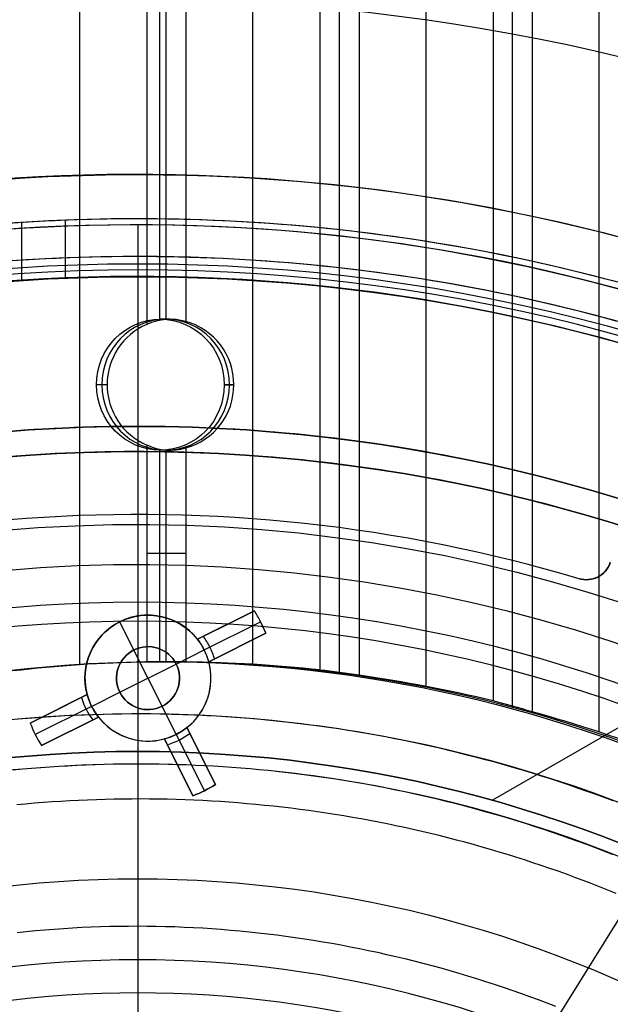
# Model space of a CAD drawing. Extents: x 16051 to 17254, y -2088 to -1046.
# Tile 52 of 62: x 16647 to 16671, y -1663 to -1624. Entities that reach past the tile are written whole.
import ezdxf

# ---------------------------------------------------------------- set-up
doc = ezdxf.new("R2010")
doc.units = 0
doc.layers.get('0').update_dxf_attribs({"linetype": 'CONTINUOUS'})
doc.layers.add('COLOR', color=7, linetype='CONTINUOUS')
doc.layers.add('LUZ', color=7, linetype='CONTINUOUS')

msp = doc.modelspace()

# ---------------------------------------------------------------- linework, layer by layer
for p, q in [((16649.703, -1649.738, 63.858), (16649.703, -1045.626, 63.858)), ((16652.363, -1045.626, 64.228), (16652.363, -1636.224, 64.228)), ((16652.864, -1045.626, 66.397), (16652.864, -1636.016, 66.397)), ((16653.139, -1636.021, 64.651), (16653.139, -1045.626, 64.651)), ((16653.916, -1045.626, 65.074), (16653.916, -1636.108, 65.074)), ((16656.575, -1649.717, 65.444), (16656.575, -1045.626, 65.444)), ((16659.235, -1045.626, 65.815), (16659.235, -1649.942, 65.815)), ((16660.011, -1650.041, 66.238), (16660.011, -1045.626, 66.238)), ((16660.788, -1045.626, 66.661), (16660.788, -1650.153, 66.661)), ((16663.447, -1650.592, 67.031), (16663.447, -1045.626, 67.031)), ((16666.107, -1045.626, 67.401), (16666.107, -1651.166, 67.401)), ((16666.884, -1651.378, 67.824), (16666.884, -1045.626, 67.824)), ((16667.66, -1045.626, 68.247), (16667.66, -1651.604, 68.247)), ((16670.32, -1652.409, 68.618), (16670.32, -1045.626, 68.618)), ((16647.387, -1632.171, 67.967), (16647.387, -1634.476, 67.967)), ((16649.123, -1632.082, 62.683), (16649.123, -1634.384, 62.683)), ((16653.292, -1636.016, 64.734), (16652.906, -1636.016, 66.406)), ((16650.791, -1638.616, 64.009), (16650.373, -1638.616, 65.821)), ((16650.791, -1638.616, 64.009), (16650.373, -1638.616, 65.821)), ((16650.791, -1638.616, 64.009), (16650.373, -1638.616, 65.821)), ((16655.44, -1638.616, 66.991), (16655.821, -1638.616, 65.339)), ((16655.821, -1638.616, 65.339), (16655.44, -1638.616, 66.991)), ((16652.363, -1641.008, 64.228), (16652.363, -1649.625, 64.228)), ((16652.864, -1641.216, 66.397), (16652.864, -1649.616, 66.397)), ((16653.139, -1649.616, 64.651), (16653.139, -1641.211, 64.651)), ((16653.916, -1641.124, 65.074), (16653.916, -1649.62, 65.074)), ((16653.292, -1641.216, 64.734), (16652.906, -1641.216, 66.406)), ((16686.524, -1643.314, 88.125), (16666.083, -1655.116, 88.125)), ((16653.916, -1645.316, 65.074), (16652.363, -1645.316, 64.228))]:
    msp.add_line(p, q)
at = {"extrusion": (-0.224951, 1.45219e-14, 0.97437)}
msp.add_lwpolyline([(1664.04, 16302.872), (1663.564, 16302.537), (1663.091, 16302.197), (1662.62, 16301.854), (1662.152, 16301.507), (1661.685, 16301.156), (1661.222, 16300.8), (1660.761, 16300.441), (1660.302, 16300.078), (1659.846, 16299.711), (1659.393, 16299.34), (1658.942, 16298.966), (1658.494, 16298.587), (1658.049, 16298.205), (1657.606, 16297.819), (1657.167, 16297.429), (1656.73, 16297.036), (1656.296, 16296.639), (1655.866, 16296.238), (1655.438, 16295.834), (1655.013, 16295.426), (1654.592, 16295.015), (1654.174, 16294.6), (1653.758, 16294.182), (1653.347, 16293.76), (1652.938, 16293.336), (1652.533, 16292.907), (1652.131, 16292.476), (1651.732, 16292.042), (1651.337, 16291.604), (1650.946, 16291.163), (1650.557, 16290.719), (1650.173, 16290.272), (1649.792, 16289.822), (1649.414, 16289.369), (1649.041, 16288.913), (1648.67, 16288.454), (1648.304, 16287.993), (1647.941, 16287.528), (1647.582, 16287.061), (1647.227, 16286.591), (1646.876, 16286.119), (1646.528, 16285.644), (1646.184, 16285.167), (1645.845, 16284.687), (1645.509, 16284.204), (1645.177, 16283.719), (1644.849, 16283.232), (1644.525, 16282.743), (1644.205, 16282.251), (1643.889, 16281.758), (1643.577, 16281.262), (1643.269, 16280.764), (1642.966, 16280.264), (1642.666, 16279.762), (1642.37, 16279.258), (1642.079, 16278.752), (1641.792, 16278.245), (1641.509, 16277.735), (1641.23, 16277.224), (1640.955, 16276.712), (1640.684, 16276.197), (1640.418, 16275.682), (1640.156, 16275.164), (1639.898, 16274.645), (1639.644, 16274.125), (1639.395, 16273.604), (1639.15, 16273.081), (1638.909, 16272.557), (1638.672, 16272.032), (1638.44, 16271.506), (1638.212, 16270.978), (1637.988, 16270.45), (1637.768, 16269.921), (1637.553, 16269.39), (1637.342, 16268.859), (1637.135, 16268.327), (1636.933, 16267.795), (1636.735, 16267.261), (1636.541, 16266.727), (1636.351, 16266.192), (1636.166, 16265.657), (1635.984, 16265.122), (1635.807, 16264.585), (1635.635, 16264.049), (1635.466, 16263.512), (1635.302, 16262.975), (1635.142, 16262.437), (1634.986, 16261.9), (1634.835, 16261.362), (1634.687, 16260.824), (1634.544, 16260.286), (1634.405, 16259.748), (1634.27, 16259.21), (1634.139, 16258.672), (1634.013, 16258.135), (1633.89, 16257.597), (1633.772, 16257.06), (1633.657, 16256.523), (1633.547, 16255.986), (1633.441, 16255.45), (1633.339, 16254.914), (1633.241, 16254.378), (1633.146, 16253.843), (1633.056, 16253.309), (1632.97, 16252.775), (1632.887, 16252.241), (1632.809, 16251.709), (1632.735, 16251.177), (1632.664, 16250.646), (1632.597, 16250.115), (1632.534, 16249.586), (1632.475, 16249.057), (1632.419, 16248.529), (1632.368, 16248.002), (1632.32, 16247.476), (1632.276, 16246.951), (1632.235, 16246.427), (1632.198, 16245.904), (1632.165, 16245.383), (1632.136, 16244.862), (1632.11, 16244.343), (1632.087, 16243.825), (1632.068, 16243.308), (1632.053, 16242.792), (1632.041, 16242.278), (1632.032, 16241.765), (1632.027, 16241.253), (1632.025, 16240.743), (1632.027, 16240.224), (1632.032, 16239.703), (1632.041, 16239.181), (1632.054, 16238.657), (1632.07, 16238.132), (1632.089, 16237.606), (1632.113, 16237.079), (1632.14, 16236.55), (1632.17, 16236.02), (1632.205, 16235.489), (1632.243, 16234.957), (1632.285, 16234.423), (1632.331, 16233.889), (1632.38, 16233.353), (1632.434, 16232.817), (1632.491, 16232.28), (1632.553, 16231.741), (1632.618, 16231.202), (1632.687, 16230.662), (1632.76, 16230.121), (1632.838, 16229.58), (1632.919, 16229.037), (1633.004, 16228.494), (1633.094, 16227.951), (1633.187, 16227.407), (1633.285, 16226.862), (1633.387, 16226.317), (1633.493, 16225.771), (1633.603, 16225.225), (1633.718, 16224.679), (1633.836, 16224.132), (1633.959, 16223.585), (1634.086, 16223.038), (1634.217, 16222.491), (1634.353, 16221.943), (1634.493, 16221.396), (1634.637, 16220.848), (1634.786, 16220.301), (1634.939, 16219.754), (1635.096, 16219.206), (1635.258, 16218.659), (1635.423, 16218.113), (1635.594, 16217.566), (1635.769, 16217.02), (1635.948, 16216.474), (1636.131, 16215.929), (1636.319, 16215.384), (1636.511, 16214.84), (1636.708, 16214.297), (1636.909, 16213.754), (1637.115, 16213.212), (1637.325, 16212.67), (1637.539, 16212.13), (1637.758, 16211.59), (1637.981, 16211.051), (1638.209, 16210.513), (1638.441, 16209.977), (1638.678, 16209.441), (1638.919, 16208.907), (1639.164, 16208.374), (1639.414, 16207.842), (1639.668, 16207.311), (1639.927, 16206.782), (1640.19, 16206.254), (1640.457, 16205.728), (1640.729, 16205.203), (1641.005, 16204.68), (1641.285, 16204.159), (1641.57, 16203.639), (1641.859, 16203.121), (1642.152, 16202.605), (1642.45, 16202.091), (1642.752, 16201.579), (1643.058, 16201.068), (1643.369, 16200.56), (1643.683, 16200.054), (1644.002, 16199.55), (1644.325, 16199.049), (1644.652, 16198.549), (1644.984, 16198.052), (1645.319, 16197.557), (1645.659, 16197.065), (1646.002, 16196.575), (1646.35, 16196.088), (1646.702, 16195.604), (1647.057, 16195.122), (1647.417, 16194.642), (1647.78, 16194.166), (1648.148, 16193.692), (1648.519, 16193.221), (1648.894, 16192.753), (1649.273, 16192.288), (1649.656, 16191.826), (1650.043, 16191.367), (1650.433, 16190.911), (1650.827, 16190.458), (1651.224, 16190.008), (1651.625, 16189.562), (1652.03, 16189.119), (1652.438, 16188.679), (1652.85, 16188.243), (1653.265, 16187.81), (1653.683, 16187.38), (1654.105, 16186.954), (1654.53, 16186.531), (1654.959, 16186.112), (1655.391, 16185.697), (1655.826, 16185.285), (1656.264, 16184.877), (1656.705, 16184.473), (1657.149, 16184.072), (1657.596, 16183.676), (1658.046, 16183.283), (1658.499, 16182.894), (1658.955, 16182.509), (1659.414, 16182.128), (1659.876, 16181.75), (1660.34, 16181.377), (1660.807, 16181.008), (1661.277, 16180.643), (1661.749, 16180.282), (1662.223, 16179.925), (1662.701, 16179.572), (1663.18, 16179.224), (1663.662, 16178.879), (1664.147, 16178.539), (1664.633, 16178.203), (1665.122, 16177.872)], dxfattribs=at)
at = {"extrusion": (-0.224951, -6.86556e-14, 0.97437)}
msp.add_lwpolyline([(1663.282, 16177.872), (1662.816, 16178.209), (1662.352, 16178.55), (1661.891, 16178.896), (1661.432, 16179.245), (1660.975, 16179.597), (1660.521, 16179.954), (1660.07, 16180.315), (1659.621, 16180.679), (1659.174, 16181.047), (1658.73, 16181.419), (1658.289, 16181.795), (1657.851, 16182.174), (1657.415, 16182.557), (1656.982, 16182.943), (1656.552, 16183.333), (1656.125, 16183.727), (1655.701, 16184.124), (1655.28, 16184.524), (1654.862, 16184.928), (1654.447, 16185.335), (1654.035, 16185.746), (1653.626, 16186.16), (1653.22, 16186.577), (1652.817, 16186.998), (1652.418, 16187.422), (1652.022, 16187.848), (1651.63, 16188.278), (1651.24, 16188.712), (1650.854, 16189.148), (1650.472, 16189.587), (1650.093, 16190.029), (1649.717, 16190.474), (1649.345, 16190.922), (1648.977, 16191.373), (1648.612, 16191.826), (1648.25, 16192.282), (1647.893, 16192.741), (1647.539, 16193.203), (1647.188, 16193.667), (1646.842, 16194.134), (1646.499, 16194.603), (1646.16, 16195.075), (1645.825, 16195.549), (1645.493, 16196.025), (1645.165, 16196.504), (1644.842, 16196.985), (1644.522, 16197.469), (1644.206, 16197.954), (1643.894, 16198.442), (1643.586, 16198.931), (1643.282, 16199.423), (1642.981, 16199.917), (1642.685, 16200.412), (1642.393, 16200.91), (1642.105, 16201.409), (1641.821, 16201.91), (1641.541, 16202.413), (1641.265, 16202.917), (1640.993, 16203.423), (1640.725, 16203.931), (1640.462, 16204.44), (1640.202, 16204.951), (1639.947, 16205.463), (1639.695, 16205.976), (1639.448, 16206.491), (1639.205, 16207.007), (1638.966, 16207.524), (1638.731, 16208.042), (1638.501, 16208.562), (1638.274, 16209.082), (1638.052, 16209.604), (1637.834, 16210.126), (1637.62, 16210.65), (1637.41, 16211.174), (1637.205, 16211.699), (1637.003, 16212.225), (1636.806, 16212.751), (1636.613, 16213.279), (1636.424, 16213.806), (1636.239, 16214.335), (1636.059, 16214.863), (1635.882, 16215.393), (1635.71, 16215.922), (1635.542, 16216.452), (1635.378, 16216.983), (1635.218, 16217.513), (1635.062, 16218.044), (1634.91, 16218.575), (1634.763, 16219.106), (1634.619, 16219.638), (1634.48, 16220.169), (1634.344, 16220.7), (1634.213, 16221.231), (1634.085, 16221.763), (1633.962, 16222.293), (1633.843, 16222.824), (1633.727, 16223.355), (1633.616, 16223.885), (1633.508, 16224.415), (1633.405, 16224.944), (1633.305, 16225.473), (1633.21, 16226.002), (1633.118, 16226.53), (1633.03, 16227.058), (1632.946, 16227.585), (1632.866, 16228.112), (1632.789, 16228.637), (1632.717, 16229.162), (1632.648, 16229.687), (1632.583, 16230.21), (1632.521, 16230.733), (1632.464, 16231.255), (1632.41, 16231.776), (1632.359, 16232.297), (1632.312, 16232.816), (1632.269, 16233.334), (1632.23, 16233.851), (1632.194, 16234.367), (1632.162, 16234.883), (1632.133, 16235.396), (1632.107, 16235.909), (1632.086, 16236.421), (1632.067, 16236.931), (1632.052, 16237.44), (1632.04, 16237.948), (1632.032, 16238.455), (1632.027, 16238.96), (1632.025, 16239.464), (1632.027, 16239.99), (1632.033, 16240.517), (1632.042, 16241.046), (1632.054, 16241.576), (1632.071, 16242.108), (1632.091, 16242.641), (1632.115, 16243.176), (1632.142, 16243.711), (1632.174, 16244.248), (1632.209, 16244.786), (1632.248, 16245.325), (1632.292, 16245.866), (1632.339, 16246.407), (1632.39, 16246.95), (1632.445, 16247.493), (1632.503, 16248.038), (1632.566, 16248.583), (1632.634, 16249.13), (1632.705, 16249.677), (1632.78, 16250.225), (1632.859, 16250.774), (1632.943, 16251.323), (1633.03, 16251.873), (1633.122, 16252.424), (1633.218, 16252.975), (1633.319, 16253.527), (1633.423, 16254.08), (1633.532, 16254.632), (1633.645, 16255.186), (1633.763, 16255.739), (1633.885, 16256.293), (1634.011, 16256.847), (1634.141, 16257.401), (1634.276, 16257.956), (1634.416, 16258.51), (1634.559, 16259.065), (1634.707, 16259.619), (1634.86, 16260.173), (1635.017, 16260.728), (1635.179, 16261.282), (1635.345, 16261.836), (1635.515, 16262.389), (1635.69, 16262.943), (1635.869, 16263.496), (1636.053, 16264.048), (1636.242, 16264.6), (1636.435, 16265.152), (1636.632, 16265.702), (1636.834, 16266.253), (1637.041, 16266.802), (1637.252, 16267.351), (1637.468, 16267.898), (1637.688, 16268.445), (1637.913, 16268.991), (1638.142, 16269.536), (1638.376, 16270.08), (1638.614, 16270.623), (1638.857, 16271.164), (1639.105, 16271.705), (1639.357, 16272.244), (1639.613, 16272.782), (1639.874, 16273.318), (1640.14, 16273.853), (1640.409, 16274.386), (1640.684, 16274.918), (1640.963, 16275.448), (1641.246, 16275.976), (1641.534, 16276.503), (1641.826, 16277.028), (1642.123, 16277.55), (1642.424, 16278.071), (1642.73, 16278.59), (1643.039, 16279.107), (1643.354, 16279.622), (1643.672, 16280.135), (1643.995, 16280.645), (1644.322, 16281.153), (1644.654, 16281.659), (1644.989, 16282.163), (1645.329, 16282.664), (1645.673, 16283.162), (1646.021, 16283.658), (1646.374, 16284.152), (1646.73, 16284.642), (1647.091, 16285.13), (1647.455, 16285.615), (1647.824, 16286.098), (1648.197, 16286.577), (1648.573, 16287.054), (1648.954, 16287.527), (1649.338, 16287.998), (1649.727, 16288.465), (1650.119, 16288.93), (1650.515, 16289.391), (1650.915, 16289.849), (1651.318, 16290.304), (1651.725, 16290.755), (1652.136, 16291.203), (1652.55, 16291.647), (1652.968, 16292.089), (1653.39, 16292.526), (1653.815, 16292.96), (1654.243, 16293.391), (1654.675, 16293.817), (1655.11, 16294.241), (1655.548, 16294.66), (1655.99, 16295.076), (1656.435, 16295.487), (1656.883, 16295.895), (1657.334, 16296.299), (1657.788, 16296.7), (1658.246, 16297.096), (1658.706, 16297.488), (1659.169, 16297.876), (1659.635, 16298.261), (1660.104, 16298.641), (1660.576, 16299.017), (1661.05, 16299.388), (1661.527, 16299.756), (1662.007, 16300.119), (1662.489, 16300.479), (1662.974, 16300.833), (1663.461, 16301.184), (1663.95, 16301.53), (1664.442, 16301.872), (1664.936, 16302.21), (1665.433, 16302.543), (1665.931, 16302.872)], dxfattribs=at)
for points in [[(16670.96, -1634.521), (16670.526, -1634.406), (16670.091, -1634.293), (16669.655, -1634.184), (16669.219, -1634.077), (16668.782, -1633.972), (16668.345, -1633.871), (16667.906, -1633.772), (16667.467, -1633.675), (16667.028, -1633.582), (16666.588, -1633.491), (16666.147, -1633.403), (16665.706, -1633.318), (16665.265, -1633.235), (16664.822, -1633.155), (16664.38, -1633.078), (16663.937, -1633.004), (16663.493, -1632.932), (16663.049, -1632.863), (16662.605, -1632.797), (16662.16, -1632.733), (16661.714, -1632.672), (16661.269, -1632.614), (16660.823, -1632.559), (16660.377, -1632.506), (16659.93, -1632.457), (16659.483, -1632.41), (16659.036, -1632.365), (16658.588, -1632.323), (16658.14, -1632.285), (16657.692, -1632.248), (16657.244, -1632.215), (16656.796, -1632.184), (16656.347, -1632.156), (16655.898, -1632.131), (16655.45, -1632.108), (16655, -1632.089), (16654.551, -1632.072), (16654.102, -1632.057), (16653.653, -1632.046), (16653.203, -1632.037), (16652.754, -1632.031), (16652.304, -1632.028), (16651.855, -1632.027), (16651.405, -1632.029), (16650.956, -1632.034), (16650.507, -1632.042), (16650.057, -1632.053), (16649.608, -1632.066), (16649.159, -1632.082), (16648.71, -1632.101), (16648.261, -1632.122), (16647.812, -1632.146), (16647.363, -1632.173), (16646.915, -1632.203)], [(16670.996, -1636.086), (16670.572, -1635.97), (16670.147, -1635.857), (16669.721, -1635.747), (16669.294, -1635.639), (16668.867, -1635.535), (16668.439, -1635.432), (16668.01, -1635.333), (16667.581, -1635.236), (16667.151, -1635.142), (16666.72, -1635.05), (16666.289, -1634.961), (16665.858, -1634.875), (16665.426, -1634.791), (16664.993, -1634.71), (16664.56, -1634.632), (16664.126, -1634.557), (16663.692, -1634.484), (16663.258, -1634.413), (16662.823, -1634.346), (16662.387, -1634.281), (16661.952, -1634.219), (16661.516, -1634.159), (16661.079, -1634.102), (16660.642, -1634.048), (16660.205, -1633.997), (16659.768, -1633.948), (16659.33, -1633.902), (16658.892, -1633.858), (16658.453, -1633.817), (16658.015, -1633.779), (16657.576, -1633.744), (16657.137, -1633.711), (16656.698, -1633.681), (16656.258, -1633.654), (16655.819, -1633.629), (16655.379, -1633.607), (16654.939, -1633.587), (16654.499, -1633.571), (16654.059, -1633.557), (16653.619, -1633.545), (16653.179, -1633.537), (16652.738, -1633.531), (16652.298, -1633.528), (16651.858, -1633.527), (16651.418, -1633.529), (16650.977, -1633.534), (16650.537, -1633.542), (16650.097, -1633.552), (16649.657, -1633.565), (16649.217, -1633.581), (16648.777, -1633.599), (16648.337, -1633.62), (16647.898, -1633.644), (16647.458, -1633.67), (16647.019, -1633.699)], [(16671.125, -1643.147), (16670.743, -1643.03), (16670.361, -1642.916), (16669.979, -1642.804), (16669.595, -1642.694), (16669.211, -1642.587), (16668.827, -1642.483), (16668.441, -1642.38), (16668.056, -1642.281), (16667.669, -1642.183), (16667.282, -1642.088), (16666.894, -1641.996), (16666.506, -1641.905), (16666.117, -1641.818), (16665.727, -1641.732), (16665.337, -1641.649), (16664.947, -1641.569), (16664.556, -1641.491), (16664.164, -1641.415), (16663.772, -1641.341), (16663.38, -1641.271), (16662.987, -1641.202), (16662.594, -1641.136), (16662.2, -1641.072), (16661.806, -1641.011), (16661.412, -1640.952), (16661.017, -1640.896), (16660.622, -1640.842), (16660.226, -1640.791), (16659.83, -1640.741), (16659.434, -1640.695), (16659.038, -1640.651), (16658.641, -1640.609), (16658.244, -1640.569), (16657.847, -1640.532), (16657.45, -1640.498), (16657.052, -1640.466), (16656.654, -1640.436), (16656.256, -1640.409), (16655.858, -1640.384), (16655.46, -1640.362), (16655.062, -1640.342), (16654.663, -1640.324), (16654.265, -1640.309), (16653.866, -1640.296), (16653.467, -1640.286), (16653.068, -1640.278), (16652.669, -1640.273), (16652.271, -1640.27), (16651.872, -1640.27), (16651.473, -1640.271), (16651.074, -1640.276), (16650.675, -1640.283), (16650.276, -1640.292), (16649.877, -1640.304), (16649.479, -1640.318), (16649.08, -1640.335), (16648.682, -1640.354), (16648.284, -1640.375), (16647.885, -1640.399), (16647.487, -1640.425), (16647.09, -1640.454)], [(16670.83, -1644.102), (16670.455, -1643.987), (16670.079, -1643.875), (16669.702, -1643.765), (16669.325, -1643.657), (16668.947, -1643.552), (16668.568, -1643.449), (16668.189, -1643.348), (16667.809, -1643.25), (16667.428, -1643.154), (16667.047, -1643.06), (16666.665, -1642.969), (16666.283, -1642.88), (16665.9, -1642.794), (16665.516, -1642.71), (16665.132, -1642.628), (16664.748, -1642.549), (16664.363, -1642.472), (16663.977, -1642.397), (16663.591, -1642.325), (16663.205, -1642.255), (16662.818, -1642.188), (16662.431, -1642.123), (16662.043, -1642.06), (16661.655, -1642), (16661.267, -1641.942), (16660.878, -1641.886), (16660.489, -1641.833), (16660.1, -1641.783), (16659.71, -1641.734), (16659.32, -1641.688), (16658.93, -1641.645), (16658.539, -1641.603), (16658.148, -1641.565), (16657.757, -1641.528), (16657.366, -1641.494), (16656.975, -1641.463), (16656.583, -1641.433), (16656.191, -1641.407), (16655.799, -1641.382), (16655.407, -1641.36), (16655.015, -1641.34), (16654.622, -1641.323), (16654.23, -1641.308), (16653.837, -1641.296), (16653.445, -1641.286), (16653.052, -1641.278), (16652.659, -1641.273), (16652.266, -1641.27), (16651.874, -1641.27), (16651.481, -1641.271), (16651.088, -1641.276), (16650.695, -1641.283), (16650.303, -1641.292), (16649.91, -1641.303), (16649.518, -1641.317), (16649.125, -1641.334), (16648.733, -1641.352), (16648.341, -1641.373), (16647.949, -1641.397), (16647.557, -1641.423), (16647.165, -1641.451)], [(16670.867, -1655.139), (16670.515, -1655.007), (16670.162, -1654.878), (16669.808, -1654.752), (16669.454, -1654.628), (16669.098, -1654.506), (16668.742, -1654.387), (16668.385, -1654.27), (16668.027, -1654.155), (16667.669, -1654.044), (16667.31, -1653.934), (16666.95, -1653.827), (16666.589, -1653.723), (16666.227, -1653.621), (16665.865, -1653.522), (16665.502, -1653.425), (16665.139, -1653.331), (16664.775, -1653.24), (16664.41, -1653.15), (16664.044, -1653.064), (16663.678, -1652.98), (16663.312, -1652.899), (16662.945, -1652.82), (16662.577, -1652.744), (16662.209, -1652.67), (16661.84, -1652.599), (16661.471, -1652.531), (16661.101, -1652.465), (16660.731, -1652.402), (16660.361, -1652.342), (16659.99, -1652.284), (16659.618, -1652.229), (16659.246, -1652.177), (16658.874, -1652.127), (16658.502, -1652.08), (16658.129, -1652.036), (16657.755, -1651.994), (16657.382, -1651.955), (16657.008, -1651.919), (16656.634, -1651.885), (16656.26, -1651.854), (16655.885, -1651.826), (16655.511, -1651.8), (16655.136, -1651.777), (16654.761, -1651.756), (16654.385, -1651.738), (16654.01, -1651.723), (16653.635, -1651.711), (16653.259, -1651.701), (16652.883, -1651.694), (16652.508, -1651.689), (16652.132, -1651.687), (16651.756, -1651.688), (16651.38, -1651.691), (16651.005, -1651.697), (16650.629, -1651.705), (16650.253, -1651.716), (16649.878, -1651.73), (16649.502, -1651.746), (16649.127, -1651.765), (16648.752, -1651.787), (16648.377, -1651.811), (16648.002, -1651.838), (16647.627, -1651.868), (16647.253, -1651.9)], [(16670.841, -1657.262), (16670.504, -1657.131), (16670.166, -1657.002), (16669.827, -1656.875), (16669.487, -1656.751), (16669.147, -1656.629), (16668.805, -1656.509), (16668.463, -1656.392), (16668.12, -1656.277), (16667.776, -1656.165), (16667.432, -1656.055), (16667.087, -1655.947), (16666.741, -1655.842), (16666.394, -1655.739), (16666.047, -1655.639), (16665.699, -1655.541), (16665.35, -1655.445), (16665.001, -1655.352), (16664.651, -1655.261), (16664.3, -1655.173), (16663.949, -1655.087), (16663.597, -1655.004), (16663.245, -1654.923), (16662.892, -1654.845), (16662.538, -1654.769), (16662.184, -1654.696), (16661.83, -1654.625), (16661.475, -1654.557), (16661.119, -1654.491), (16660.763, -1654.428), (16660.407, -1654.367), (16660.05, -1654.309), (16659.693, -1654.253), (16659.335, -1654.2), (16658.977, -1654.15), (16658.619, -1654.102), (16658.26, -1654.057), (16657.901, -1654.014), (16657.542, -1653.974), (16657.182, -1653.936), (16656.822, -1653.901), (16656.462, -1653.869), (16656.102, -1653.839), (16655.741, -1653.812), (16655.38, -1653.787), (16655.019, -1653.765), (16654.658, -1653.745), (16654.297, -1653.728), (16653.935, -1653.713), (16653.574, -1653.701), (16653.212, -1653.691), (16652.851, -1653.684), (16652.489, -1653.68), (16652.127, -1653.678), (16651.765, -1653.679), (16651.404, -1653.682), (16651.042, -1653.687), (16650.68, -1653.696), (16650.318, -1653.706), (16649.957, -1653.72), (16649.595, -1653.735), (16649.234, -1653.754), (16648.873, -1653.774), (16648.512, -1653.798), (16648.151, -1653.824), (16647.79, -1653.852), (16647.429, -1653.883), (16647.069, -1653.916)], [(16670.988, -1658.814), (16670.662, -1658.682), (16670.335, -1658.552), (16670.007, -1658.424), (16669.678, -1658.299), (16669.348, -1658.175), (16669.017, -1658.054), (16668.686, -1657.936), (16668.354, -1657.819), (16668.021, -1657.705), (16667.687, -1657.594), (16667.353, -1657.484), (16667.017, -1657.377), (16666.681, -1657.272), (16666.345, -1657.17), (16666.007, -1657.07), (16665.669, -1656.972), (16665.331, -1656.877), (16664.991, -1656.784), (16664.651, -1656.693), (16664.311, -1656.605), (16663.97, -1656.519), (16663.628, -1656.435), (16663.285, -1656.354), (16662.943, -1656.276), (16662.599, -1656.2), (16662.255, -1656.126), (16661.911, -1656.054), (16661.566, -1655.986), (16661.22, -1655.919), (16660.874, -1655.855), (16660.528, -1655.794), (16660.181, -1655.735), (16659.834, -1655.678), (16659.486, -1655.624), (16659.138, -1655.572), (16658.79, -1655.523), (16658.441, -1655.477), (16658.092, -1655.433), (16657.743, -1655.391), (16657.393, -1655.352), (16657.043, -1655.316), (16656.693, -1655.282), (16656.342, -1655.25), (16655.992, -1655.221), (16655.641, -1655.194), (16655.29, -1655.17), (16654.938, -1655.148), (16654.587, -1655.129), (16654.235, -1655.112), (16653.884, -1655.098), (16653.532, -1655.086), (16653.18, -1655.077), (16652.828, -1655.07), (16652.476, -1655.066), (16652.124, -1655.064), (16651.772, -1655.065), (16651.42, -1655.068), (16651.068, -1655.073), (16650.716, -1655.081), (16650.364, -1655.092), (16650.012, -1655.105), (16649.66, -1655.12), (16649.308, -1655.138), (16648.957, -1655.158), (16648.605, -1655.181), (16648.254, -1655.206), (16647.903, -1655.233), (16647.552, -1655.263), (16647.202, -1655.296)], [(16647.215, -1660.36), (16647.582, -1660.322), (16647.95, -1660.287), (16648.318, -1660.255), (16648.686, -1660.226), (16649.054, -1660.201), (16649.422, -1660.178), (16649.791, -1660.159), (16650.159, -1660.142), (16650.528, -1660.129), (16650.897, -1660.118), (16651.266, -1660.111), (16651.635, -1660.107), (16652.004, -1660.106), (16652.372, -1660.108), (16652.741, -1660.114), (16653.11, -1660.122), (16653.479, -1660.133), (16653.848, -1660.148), (16654.216, -1660.166), (16654.584, -1660.186), (16654.953, -1660.21), (16655.32, -1660.237), (16655.688, -1660.267), (16656.056, -1660.3), (16656.423, -1660.336), (16656.79, -1660.375), (16657.157, -1660.417), (16657.523, -1660.462), (16657.889, -1660.509), (16658.254, -1660.56), (16658.619, -1660.614), (16658.984, -1660.671), (16659.348, -1660.731), (16659.712, -1660.794), (16660.076, -1660.86), (16660.438, -1660.928), (16660.801, -1661), (16661.162, -1661.074), (16661.523, -1661.152), (16661.884, -1661.232), (16662.244, -1661.315), (16662.603, -1661.401), (16662.961, -1661.49), (16663.319, -1661.582), (16663.676, -1661.677), (16664.033, -1661.774), (16664.388, -1661.874), (16664.743, -1661.977), (16665.097, -1662.083), (16665.45, -1662.192), (16665.802, -1662.304), (16666.154, -1662.418), (16666.504, -1662.535), (16666.854, -1662.655), (16667.202, -1662.778), (16667.55, -1662.903), (16667.897, -1663.031), (16668.242, -1663.162), (16668.587, -1663.296)]]:
    msp.add_lwpolyline(points)
at = {"extrusion": (-0.224951, -8.65094e-14, 0.97437)}
msp.add_lwpolyline([(1669.49, 16177.872), (1668.979, 16178.181), (1668.471, 16178.494), (1667.964, 16178.813), (1667.46, 16179.136), (1666.958, 16179.463), (1666.458, 16179.796), (1665.96, 16180.132), (1665.465, 16180.474), (1664.972, 16180.82), (1664.482, 16181.17), (1663.994, 16181.525), (1663.509, 16181.885), (1663.026, 16182.248), (1662.546, 16182.617), (1662.069, 16182.989), (1661.595, 16183.366), (1661.123, 16183.747), (1660.655, 16184.133), (1660.189, 16184.523), (1659.727, 16184.917), (1659.268, 16185.315), (1658.812, 16185.717), (1658.359, 16186.123), (1657.909, 16186.534), (1657.462, 16186.948), (1657.019, 16187.366), (1656.58, 16187.788), (1656.143, 16188.214), (1655.711, 16188.644), (1655.282, 16189.078), (1654.856, 16189.515), (1654.434, 16189.956), (1654.016, 16190.401), (1653.601, 16190.849), (1653.191, 16191.301), (1652.784, 16191.756), (1652.381, 16192.215), (1651.982, 16192.677), (1651.586, 16193.143), (1651.195, 16193.611), (1650.808, 16194.083), (1650.425, 16194.558), (1650.046, 16195.037), (1649.671, 16195.518), (1649.3, 16196.002), (1648.934, 16196.489), (1648.571, 16196.98), (1648.213, 16197.472), (1647.859, 16197.968), (1647.51, 16198.467), (1647.165, 16198.968), (1646.824, 16199.471), (1646.488, 16199.978), (1646.156, 16200.486), (1645.828, 16200.997), (1645.505, 16201.511), (1645.187, 16202.027), (1644.873, 16202.545), (1644.563, 16203.065), (1644.259, 16203.587), (1643.958, 16204.111), (1643.663, 16204.638), (1643.372, 16205.166), (1643.085, 16205.696), (1642.803, 16206.228), (1642.526, 16206.762), (1642.254, 16207.297), (1641.986, 16207.834), (1641.723, 16208.372), (1641.464, 16208.912), (1641.211, 16209.453), (1640.962, 16209.996), (1640.717, 16210.54), (1640.478, 16211.085), (1640.243, 16211.632), (1640.013, 16212.179), (1639.787, 16212.728), (1639.567, 16213.277), (1639.351, 16213.828), (1639.14, 16214.379), (1638.933, 16214.931), (1638.731, 16215.484), (1638.534, 16216.038), (1638.342, 16216.592), (1638.155, 16217.146), (1637.972, 16217.702), (1637.793, 16218.257), (1637.62, 16218.813), (1637.451, 16219.369), (1637.287, 16219.926), (1637.127, 16220.483), (1636.973, 16221.04), (1636.822, 16221.597), (1636.677, 16222.154), (1636.536, 16222.711), (1636.399, 16223.268), (1636.267, 16223.825), (1636.14, 16224.381), (1636.017, 16224.938), (1635.899, 16225.494), (1635.785, 16226.049), (1635.676, 16226.605), (1635.571, 16227.159), (1635.471, 16227.714), (1635.375, 16228.268), (1635.283, 16228.821), (1635.196, 16229.373), (1635.113, 16229.925), (1635.034, 16230.476), (1634.96, 16231.026), (1634.89, 16231.576), (1634.824, 16232.124), (1634.763, 16232.672), (1634.705, 16233.218), (1634.652, 16233.764), (1634.603, 16234.308), (1634.558, 16234.852), (1634.517, 16235.394), (1634.48, 16235.935), (1634.447, 16236.475), (1634.419, 16237.013), (1634.394, 16237.55), (1634.373, 16238.086), (1634.356, 16238.62), (1634.342, 16239.153), (1634.333, 16239.685), (1634.327, 16240.214), (1634.325, 16240.743), (1634.327, 16241.261), (1634.333, 16241.781), (1634.342, 16242.303), (1634.355, 16242.826), (1634.371, 16243.35), (1634.391, 16243.876), (1634.415, 16244.403), (1634.443, 16244.931), (1634.475, 16245.461), (1634.51, 16245.991), (1634.549, 16246.523), (1634.593, 16247.056), (1634.64, 16247.59), (1634.691, 16248.125), (1634.746, 16248.662), (1634.806, 16249.199), (1634.869, 16249.737), (1634.936, 16250.276), (1635.008, 16250.815), (1635.083, 16251.356), (1635.163, 16251.897), (1635.247, 16252.439), (1635.335, 16252.982), (1635.427, 16253.525), (1635.524, 16254.069), (1635.625, 16254.613), (1635.73, 16255.158), (1635.839, 16255.703), (1635.953, 16256.249), (1636.071, 16256.795), (1636.193, 16257.341), (1636.32, 16257.887), (1636.451, 16258.434), (1636.587, 16258.98), (1636.727, 16259.527), (1636.872, 16260.074), (1637.02, 16260.62), (1637.174, 16261.167), (1637.332, 16261.713), (1637.494, 16262.259), (1637.661, 16262.805), (1637.832, 16263.351), (1638.008, 16263.896), (1638.188, 16264.441), (1638.373, 16264.985), (1638.563, 16265.529), (1638.757, 16266.072), (1638.955, 16266.615), (1639.158, 16267.156), (1639.366, 16267.697), (1639.578, 16268.237), (1639.795, 16268.777), (1640.016, 16269.315), (1640.242, 16269.852), (1640.473, 16270.389), (1640.708, 16270.924), (1640.947, 16271.458), (1641.191, 16271.99), (1641.44, 16272.522), (1641.693, 16273.052), (1641.951, 16273.581), (1642.213, 16274.108), (1642.479, 16274.633), (1642.751, 16275.157), (1643.026, 16275.68), (1643.306, 16276.2), (1643.591, 16276.719), (1643.88, 16277.236), (1644.174, 16277.751), (1644.471, 16278.264), (1644.774, 16278.775), (1645.08, 16279.285), (1645.391, 16279.792), (1645.707, 16280.296), (1646.027, 16280.799), (1646.351, 16281.299), (1646.679, 16281.797), (1647.011, 16282.292), (1647.348, 16282.785), (1647.689, 16283.276), (1648.034, 16283.764), (1648.383, 16284.249), (1648.737, 16284.731), (1649.094, 16285.211), (1649.456, 16285.688), (1649.821, 16286.162), (1650.191, 16286.633), (1650.564, 16287.101), (1650.942, 16287.567), (1651.323, 16288.029), (1651.708, 16288.488), (1652.098, 16288.944), (1652.49, 16289.396), (1652.887, 16289.845), (1653.287, 16290.291), (1653.691, 16290.734), (1654.099, 16291.173), (1654.51, 16291.609), (1654.925, 16292.041), (1655.343, 16292.47), (1655.764, 16292.895), (1656.189, 16293.317), (1656.618, 16293.734), (1657.05, 16294.148), (1657.485, 16294.559), (1657.923, 16294.965), (1658.364, 16295.368), (1658.809, 16295.766), (1659.257, 16296.161), (1659.707, 16296.552), (1660.161, 16296.939), (1660.618, 16297.322), (1661.077, 16297.7), (1661.539, 16298.075), (1662.004, 16298.445), (1662.472, 16298.812), (1662.943, 16299.174), (1663.416, 16299.532), (1663.892, 16299.885), (1664.37, 16300.235), (1664.851, 16300.58), (1665.334, 16300.92), (1665.819, 16301.257), (1666.307, 16301.589), (1666.797, 16301.916), (1667.289, 16302.239), (1667.783, 16302.558), (1668.279, 16302.872)], dxfattribs=at)
at = {"extrusion": (-0.224951, 3.12243e-15, 0.97437)}
msp.add_lwpolyline([(1669.797, 16302.518), (1669.283, 16302.21), (1668.77, 16301.898), (1668.26, 16301.581), (1667.752, 16301.259), (1667.247, 16300.933), (1666.743, 16300.602), (1666.242, 16300.266), (1665.743, 16299.925), (1665.246, 16299.58), (1664.752, 16299.231), (1664.261, 16298.877), (1663.772, 16298.518), (1663.286, 16298.155), (1662.802, 16297.787), (1662.321, 16297.415), (1661.843, 16297.039), (1661.368, 16296.658), (1660.896, 16296.273), (1660.427, 16295.884), (1659.961, 16295.49), (1659.497, 16295.092), (1659.038, 16294.69), (1658.581, 16294.284), (1658.127, 16293.874), (1657.677, 16293.459), (1657.231, 16293.041), (1656.787, 16292.619), (1656.347, 16292.192), (1655.911, 16291.762), (1655.478, 16291.328), (1655.049, 16290.891), (1654.623, 16290.449), (1654.202, 16290.004), (1653.783, 16289.555), (1653.369, 16289.103), (1652.959, 16288.647), (1652.552, 16288.188), (1652.149, 16287.725), (1651.751, 16287.259), (1651.356, 16286.789), (1650.965, 16286.316), (1650.579, 16285.84), (1650.196, 16285.361), (1649.818, 16284.879), (1649.444, 16284.393), (1649.074, 16283.905), (1648.708, 16283.414), (1648.347, 16282.919), (1647.99, 16282.422), (1647.637, 16281.923), (1647.289, 16281.42), (1646.945, 16280.915), (1646.605, 16280.407), (1646.27, 16279.897), (1645.94, 16279.384), (1645.614, 16278.869), (1645.292, 16278.352), (1644.975, 16277.832), (1644.663, 16277.31), (1644.355, 16276.786), (1644.052, 16276.26), (1643.753, 16275.732), (1643.46, 16275.202), (1643.17, 16274.67), (1642.886, 16274.136), (1642.606, 16273.6), (1642.331, 16273.063), (1642.061, 16272.524), (1641.795, 16271.984), (1641.534, 16271.442), (1641.278, 16270.898), (1641.026, 16270.353), (1640.78, 16269.807), (1640.538, 16269.259), (1640.301, 16268.711), (1640.068, 16268.161), (1639.841, 16267.61), (1639.618, 16267.058), (1639.4, 16266.505), (1639.187, 16265.952), (1638.978, 16265.397), (1638.774, 16264.842), (1638.576, 16264.286), (1638.381, 16263.729), (1638.192, 16263.172), (1638.007, 16262.615), (1637.827, 16262.056), (1637.652, 16261.498), (1637.482, 16260.939), (1637.316, 16260.38), (1637.155, 16259.82), (1636.998, 16259.261), (1636.847, 16258.701), (1636.7, 16258.142), (1636.557, 16257.582), (1636.419, 16257.022), (1636.286, 16256.463), (1636.158, 16255.904), (1636.034, 16255.345), (1635.914, 16254.786), (1635.799, 16254.228), (1635.689, 16253.67), (1635.583, 16253.112), (1635.482, 16252.555), (1635.385, 16251.999), (1635.292, 16251.443), (1635.204, 16250.888), (1635.12, 16250.333), (1635.041, 16249.78), (1634.966, 16249.227), (1634.895, 16248.675), (1634.829, 16248.124), (1634.767, 16247.573), (1634.709, 16247.024), (1634.655, 16246.476), (1634.606, 16245.929), (1634.56, 16245.383), (1634.519, 16244.838), (1634.482, 16244.295), (1634.449, 16243.752), (1634.42, 16243.211), (1634.394, 16242.672), (1634.373, 16242.133), (1634.356, 16241.597), (1634.343, 16241.061), (1634.333, 16240.527), (1634.327, 16239.995), (1634.325, 16239.464), (1634.327, 16238.952), (1634.333, 16238.439), (1634.341, 16237.925), (1634.354, 16237.409), (1634.37, 16236.892), (1634.389, 16236.373), (1634.413, 16235.853), (1634.44, 16235.332), (1634.471, 16234.81), (1634.505, 16234.286), (1634.543, 16233.761), (1634.586, 16233.236), (1634.631, 16232.709), (1634.681, 16232.181), (1634.735, 16231.652), (1634.793, 16231.122), (1634.854, 16230.592), (1634.92, 16230.06), (1634.989, 16229.528), (1635.063, 16228.995), (1635.14, 16228.461), (1635.222, 16227.926), (1635.308, 16227.391), (1635.397, 16226.855), (1635.491, 16226.319), (1635.589, 16225.782), (1635.692, 16225.244), (1635.798, 16224.707), (1635.909, 16224.168), (1636.023, 16223.63), (1636.142, 16223.091), (1636.266, 16222.552), (1636.393, 16222.013), (1636.525, 16221.474), (1636.661, 16220.934), (1636.802, 16220.395), (1636.947, 16219.855), (1637.096, 16219.316), (1637.249, 16218.777), (1637.407, 16218.238), (1637.569, 16217.699), (1637.736, 16217.16), (1637.907, 16216.622), (1638.082, 16216.084), (1638.262, 16215.547), (1638.447, 16215.01), (1638.635, 16214.474), (1638.828, 16213.938), (1639.026, 16213.403), (1639.228, 16212.869), (1639.434, 16212.335), (1639.645, 16211.802), (1639.86, 16211.271), (1640.08, 16210.74), (1640.304, 16210.21), (1640.532, 16209.681), (1640.765, 16209.153), (1641.003, 16208.627), (1641.245, 16208.101), (1641.491, 16207.577), (1641.741, 16207.054), (1641.997, 16206.533), (1642.256, 16206.013), (1642.52, 16205.495), (1642.788, 16204.978), (1643.061, 16204.463), (1643.338, 16203.949), (1643.619, 16203.438), (1643.904, 16202.928), (1644.194, 16202.42), (1644.489, 16201.913), (1644.787, 16201.409), (1645.09, 16200.907), (1645.397, 16200.407), (1645.708, 16199.909), (1646.023, 16199.413), (1646.343, 16198.919), (1646.667, 16198.428), (1646.995, 16197.939), (1647.327, 16197.452), (1647.663, 16196.968), (1648.003, 16196.487), (1648.347, 16196.008), (1648.696, 16195.531), (1649.048, 16195.058), (1649.404, 16194.587), (1649.764, 16194.118), (1650.128, 16193.653), (1650.496, 16193.19), (1650.868, 16192.731), (1651.243, 16192.274), (1651.623, 16191.821), (1652.006, 16191.37), (1652.392, 16190.923), (1652.783, 16190.479), (1653.177, 16190.038), (1653.574, 16189.6), (1653.975, 16189.166), (1654.38, 16188.735), (1654.788, 16188.307), (1655.199, 16187.883), (1655.614, 16187.462), (1656.033, 16187.045), (1656.454, 16186.631), (1656.879, 16186.221), (1657.307, 16185.815), (1657.738, 16185.412), (1658.172, 16185.014), (1658.609, 16184.618), (1659.05, 16184.227), (1659.493, 16183.84), (1659.939, 16183.456), (1660.388, 16183.076), (1660.84, 16182.701), (1661.295, 16182.329), (1661.753, 16181.961), (1662.213, 16181.597), (1662.676, 16181.238), (1663.141, 16180.882), (1663.609, 16180.531), (1664.079, 16180.184), (1664.552, 16179.841), (1665.027, 16179.502), (1665.505, 16179.167), (1665.984, 16178.837), (1666.466, 16178.511), (1666.95, 16178.189), (1667.437, 16177.872)], dxfattribs=at)
at = {"extrusion": (0, 0, -1)}
for centre, radius in [((-16652.004, -1705.268, -89.375), 70.942), ((-16652.004, -1705.268, -46.5), 70.942), ((-16652.004, -1705.268, -259.625), 65), ((-16652.004, -1705.268, -259.625), 64), ((-16652.004, -1705.268, -88.125), 52.091), ((-16652.004, -1705.268, -62.125), 47.035), ((-16652.004, -1705.268, -199.625), 40)]:
    msp.add_arc(centre, radius, 330, 150, dxfattribs=at)
for centre, radius, start, end in [((16652.004, -1705.268, 89.375), 73.242, 30, 210), ((16652.004, -1705.268, 68.687), 73.242, 91.17127, 191.58203), ((16652.004, -1705.268, 46.5), 71.742, 52.5, 187.5), ((16652.004, -1705.268, 88.63), 71.445, 30, 210), ((16652.004, -1705.268, 89.056), 71.211, 30, 210), ((16652.004, -1705.268, 88.125), 70.939, 75, 165), ((16651.603, -1706.081, 88.125), 71.828, 52.64102, 74.85898), ((16652.004, -1705.268, 88.125), 70.939, 52.5, 75), ((16652.004, -1705.268, 245.683), 65, 30, 210), ((16652.004, -1705.268, 245.683), 64, 30, 210), ((16652.004, -1705.268, 211.391), 58.013, 30, 210), ((16652.004, -1705.268, 212.055), 57.262, 30, 210), ((16652.004, -1705.268, 67.125), 53.582, 30, 210), ((16652.004, -1705.268, 65.621), 53.582, 30, 210), ((16652.004, -1705.268, 67.125), 52.091, 30, 210), ((16652.004, -1705.268, 77.625), 52.091, 30, 210), ((16652.004, -1705.268, 62.125), 51.591, 88.4582, 151.5418), ((16652.004, -1705.268, 62.125), 51.591, 55.7143, 83.8753), ((16652.004, -1705.268, 105.125), 43.818, 30, 210), ((16652.004, -1705.268, 52.54), 42.506, 30, 210)]:
    msp.add_arc(centre, radius, start, end)
at = {"extrusion": (0.224951, 4.35439e-15, -0.97437)}
msp.add_arc((-1638.616, 16241.032, 3681.384), 2.6, 270, 90, dxfattribs=at)
at = {"extrusion": (-0.224951, 0, 0.97437)}
for start, end in [(90, 270), (270, 90)]:
    msp.add_arc((1638.616, 16241.032, -3682.31), 2.6, start, end, dxfattribs=at)
at = {"extrusion": (-0.47827, 7.04995e-10, 0.878213)}
msp.add_arc((1638.811, 14656.098, -7907.915), 2.795, 165.2883, 202.2612, dxfattribs=at)
at = {"extrusion": (-0.137922, -1.96988e-12, 0.990443)}
msp.add_arc((1638.619, 16503.054, -2232.483), 2.602, 90.0708, 164.8924, dxfattribs=at)
at = {"extrusion": (-0.137922, -2.39391e-12, 0.990443)}
msp.add_arc((1638.618, 16503.09, -2233.107), 2.6, 202.9361, 269.9471, dxfattribs=at)
at = {"extrusion": (0.224951, 4.38697e-15, -0.97437)}
msp.add_arc((-1638.616, 16241.032, 3681.384), 2.6, 90, 270, dxfattribs=at)
at = {"extrusion": (-0.137922, 3.08192e-12, 0.990443)}
msp.add_arc((1638.614, 16503.09, -2233.107), 2.6, 270.0529, 337.0639, dxfattribs=at)
at = {"extrusion": (-0.137922, 2.11632e-12, 0.990443)}
msp.add_arc((1638.613, 16503.054, -2232.483), 2.602, 15.1076, 89.9292, dxfattribs=at)
at = {"extrusion": (-0.47827, -6.80474e-10, 0.878213)}
msp.add_arc((1638.421, 14656.098, -7907.915), 2.795, 337.7388, 14.7117, dxfattribs=at)
at = {"extrusion": (0.224951, -1.42924e-08, -0.97437)}
msp.add_arc((-1705.615, 16241.032, 3681.385), 56, 334.5736, 25.3274, dxfattribs=at)
at = {"extrusion": (-0.224951, -6.97205e-08, 0.97437)}
msp.add_arc((1705.621, 16241.031, -3682.3), 56, 154.6726, 205.4264, dxfattribs=at)
at = {"extrusion": (-0.137922, -1.10669e-09, 0.990443)}
msp.add_arc((1706.054, 16503.1, -2233.107), 56.438, 181.0392, 186.5049, dxfattribs=at)
at = {"extrusion": (-0.47827, 2.87522e-06, 0.878213)}
msp.add_arc((1709.865, 14656.107, -7907.921), 60.349, 179.3261, 181.00532, dxfattribs=at)
at = {"extrusion": (-0.137922, -1.17879e-07, 0.990443)}
msp.add_arc((1706.069, 16503.044, -2232.483), 56.439, 173.8392, 179.3028, dxfattribs=at)
at = {"extrusion": (-0.47827, -9.72884e-08, 0.878213)}
msp.add_arc((1709.87, 14655.578, -7909.809), 60.25, 172.34674, 174.04065, dxfattribs=at)
at = {"extrusion": (-0.137922, 1.84085e-08, 0.990443)}
msp.add_arc((1706.032, 16502.993, -2231.86), 56.418, 166.5374, 172.0895, dxfattribs=at)
at = {"extrusion": (-0.47827, -1.92302e-07, 0.878213)}
msp.add_arc((1709.574, 14655.106, -7911.703), 59.945, 165.22362, 166.96519, dxfattribs=at)
at = {"extrusion": (-0.137922, 2.99022e-08, 0.990443)}
msp.add_arc((1705.99, 16502.948, -2231.236), 56.377, 158.9985, 164.7438, dxfattribs=at)
at = {"layer": 'COLOR'}
for p, q in [((16652.004, -1632.268, 43.5), (16652.004, -1778.268, 43.5)), ((16670.259, -1646.252, 30.3), (16670.259, -1646.252, 28.083)), ((16670.259, -1646.252, 28.083), (16670.259, -1646.252, 30.3)), ((16669.526, -1646.317, 30.3), (16669.526, -1646.317, 28.2)), ((16656.636, -1647.589, 28.2), (16654.378, -1648.721, 28.2)), ((16654.378, -1648.721, 22.37), (16656.636, -1647.589, 26.7)), ((16656.636, -1647.589, 26.7), (16656.636, -1647.589, 28.2)), ((16651.292, -1648.03, 19.7), (16651.292, -1648.03, 28.2)), ((16651.852, -1649.148, 19.7), (16651.292, -1648.03, 19.7)), ((16654.378, -1648.721, 25.285), (16655.901, -1647.957, 25.285)), ((16654.647, -1649.145, 22.37), (16656.882, -1648.025, 26.7)), ((16655.507, -1648.155, 28.2), (16655.507, -1648.155, 24.527)), ((16656.882, -1648.025, 26.7), (16656.882, -1648.025, 28.2)), ((16657.084, -1648.483, 26.7), (16654.826, -1649.615, 22.37)), ((16654.826, -1649.615, 28.2), (16657.084, -1648.483, 28.2)), ((16657.084, -1648.483, 28.2), (16657.084, -1648.483, 26.7)), ((16654.378, -1648.721, 28.2), (16654.378, -1648.721, 22.37)), ((16654.826, -1649.615, 25.285), (16656.349, -1648.851, 25.285)), ((16651.852, -1649.148, 24.7), (16651.852, -1649.148, 19.7)), ((16652.972, -1651.383, 24.7), (16651.852, -1649.148, 24.7)), ((16653.53, -1649.705, 19.7), (16654.647, -1649.145, 19.7)), ((16654.647, -1649.145, 22.37), (16654.647, -1649.145, 19.7)), ((16655.955, -1649.049, 24.527), (16655.955, -1649.049, 28.2)), ((16651.295, -1650.825, 24.7), (16653.53, -1649.705, 24.7)), ((16653.53, -1649.705, 19.7), (16653.53, -1649.705, 24.7)), ((16654.826, -1649.615, 22.37), (16654.826, -1649.615, 28.2)), ((16649.998, -1650.916, 28.2), (16647.741, -1652.047, 28.2)), ((16647.741, -1652.047, 26.7), (16649.998, -1650.916, 22.37)), ((16648.475, -1651.679, 25.285), (16649.998, -1650.916, 25.285)), ((16649.998, -1650.916, 22.37), (16649.998, -1650.916, 28.2)), ((16650.177, -1651.385, 19.7), (16651.295, -1650.825, 19.7)), ((16651.295, -1650.825, 24.7), (16651.295, -1650.825, 19.7)), ((16650.177, -1651.385, 22.37), (16647.942, -1652.506, 26.7)), ((16648.869, -1651.482, 28.2), (16648.869, -1651.482, 24.527)), ((16650.177, -1651.385, 19.7), (16650.177, -1651.385, 22.37)), ((16652.972, -1651.383, 24.7), (16652.972, -1651.383, 19.7)), ((16653.532, -1652.5, 19.7), (16652.972, -1651.383, 19.7)), ((16647.741, -1652.047, 28.2), (16647.741, -1652.047, 26.7)), ((16648.189, -1652.941, 28.2), (16650.446, -1651.81, 28.2)), ((16650.446, -1651.81, 22.37), (16648.189, -1652.941, 26.7)), ((16648.923, -1652.573, 25.285), (16650.446, -1651.81, 25.285)), ((16650.446, -1651.81, 28.2), (16650.446, -1651.81, 22.37)), ((16647.942, -1652.506, 26.7), (16647.942, -1652.506, 28.2)), ((16649.317, -1652.376, 24.527), (16649.317, -1652.376, 28.2)), ((16653.532, -1652.5, 19.7), (16653.532, -1652.5, 22.37)), ((16653.532, -1652.5, 22.37), (16654.652, -1654.735, 26.7)), ((16655.088, -1654.489, 28.2), (16653.957, -1652.231, 28.2)), ((16653.957, -1652.231, 28.2), (16653.957, -1652.231, 22.37)), ((16653.957, -1652.231, 22.37), (16655.088, -1654.489, 26.7)), ((16654.72, -1653.755, 25.285), (16653.957, -1652.231, 25.285)), ((16648.189, -1652.941, 26.7), (16648.189, -1652.941, 28.2)), ((16653.063, -1652.679, 28.2), (16654.194, -1654.937, 28.2)), ((16654.194, -1654.937, 26.7), (16653.063, -1652.679, 22.37)), ((16653.063, -1652.679, 22.37), (16653.063, -1652.679, 28.2)), ((16653.826, -1654.203, 25.285), (16653.063, -1652.679, 25.285)), ((16654.522, -1653.36, 24.527), (16654.522, -1653.36, 28.2)), ((16653.628, -1653.808, 28.2), (16653.628, -1653.808, 24.527)), ((16655.088, -1654.489, 26.7), (16655.088, -1654.489, 28.2)), ((16654.652, -1654.735, 26.7), (16654.652, -1654.735, 28.2)), ((16654.194, -1654.937, 28.2), (16654.194, -1654.937, 26.7))]:
    msp.add_line(p, q, dxfattribs=at)
at = {"layer": 'COLOR', "extrusion": (0, 0, -1)}
for centre, radius, start, end in [((-16652.004, -1705.268, 10.541), 152.392, 333.38158, 153.38158), ((-16652.004, -1705.268, -22.446), 75, 63.38158, 153.38158), ((-16652.004, -1705.268, -18.688), 83.816, 333.38158, 153.38158), ((-16652.004, -1705.268, -17.309), 81.95, 82.63968, 134.14271), ((-16652.004, -1705.268, -33.399), 73, 63.38158, 243.38158), ((-16652.004, -1705.268, -43.5), 75, 63.38158, 243.38158), ((-16652.004, -1705.268, -32.973), 75, 63.38158, 243.38158), ((-16652.004, -1705.268, -43.5), 73, 63.38158, 243.38158), ((-16652.004, -1705.268, -43.5), 73, 63.38158, 243.38158), ((-16652.004, -1705.268, -26.2), 61.092, 333.38158, 153.38158), ((-16652.004, -1705.268, 10.541), 152.392, 153.38158, 333.38158), ((-16652.012, -1705.264, -28.2), 59.5, 333.38158, 153.38158), ((-16652.012, -1705.264, -26.2), 59.5, 333.38158, 153.38158), ((-16652.012, -1705.264, -27.2), 59.5, 333.38158, 153.38158), ((-16652.004, -1705.268, -43.5), 75, 243.38158, 63.38158), ((-16652.004, -1705.268, -32.973), 75, 243.38158, 63.38158), ((-16652.004, -1705.268, -33.399), 73, 243.38158, 63.38158), ((-16652.004, -1705.268, -43.5), 73, 243.38158, 63.38158), ((-16652.004, -1705.268, -43.5), 73, 243.38158, 63.38158), ((-16669.811, -1645.358, -30.3), 1, 198.3805, 243.3818), ((-16669.811, -1645.358, -30.3), 1, 243.3815, 286.5546), ((-16652.412, -1650.265, -28.2), 2.5, 344.9185, 141.8446), ((-16652.412, -1650.265, -28.2), 5, 153.3816, 159.1207), ((-16652.412, -1650.265, -24.7), 1.25, 333.3816, 153.3816), ((-16652.412, -1650.265, -22.2), 1.25, 333.3816, 153.3816), ((-16652.412, -1650.265, -22.37), 2.5, 141.8446, 153.3816), ((-16652.412, -1650.265, -24.7), 1.25, 153.3816, 333.3816), ((-16652.412, -1650.265, -22.2), 1.25, 153.3816, 333.3816), ((-16652.412, -1650.265, -22.37), 2.5, 333.3816, 344.9185), ((-16652.412, -1650.265, -22.37), 2.5, 321.8446, 333.3816), ((-16652.412, -1650.265, -22.37), 2.5, 231.8446, 254.9185), ((-16652.412, -1650.265, -26.7), 5, 237.6424, 249.1207)]:
    msp.add_arc(centre, radius, start, end, dxfattribs=at)
at = {"layer": 'COLOR'}
for centre, radius, start, end in [((16652.004, -1705.268, -35.8), 153, 26.61842, 206.61842), ((16652.004, -1705.268, -11.461), 153, 26.61842, 206.61842), ((16652.004, -1705.268, -23.63), 153, 26.61842, 206.61842), ((16652.004, -1705.268, -10.909), 152.834, 26.61842, 206.61842), ((16652.004, -1705.268, -35.8), 150, 26.61842, 206.61842), ((16652.004, -1705.268, 23.298), 73, 73.20507, 115.01946), ((16652.004, -1705.268, -11.461), 153, 206.61842, 26.61842), ((16652.004, -1705.268, -35.8), 153, 206.61842, 26.61842), ((16652.004, -1705.268, -23.63), 153, 206.61842, 26.61842), ((16652.004, -1705.268, -10.909), 152.834, 206.61842, 26.61842), ((16652.004, -1705.268, -35.8), 150, 206.61842, 26.61842), ((16652.004, -1705.268, 30.3), 61.5, 73.44632, 114.77634), ((16652.004, -1705.268, 28.2), 61.5, 73.44632, 114.77634), ((16652.004, -1705.268, 29.25), 61.5, 73.44632, 114.77634), ((16669.811, -1645.358, 29.042), 1, 296.6185, 341.6184), ((16669.811, -1645.358, 29.192), 1, 253.4463, 296.6185), ((16652.412, -1650.265, 19.7), 2.5, 26.6184, 206.6184), ((16652.412, -1650.265, 23.95), 2.5, 38.1554, 195.0815), ((16652.412, -1650.265, 26.7), 5, 26.6184, 32.3576), ((16652.412, -1650.265, 28.2), 5, 26.6184, 32.3576), ((16652.412, -1650.265, 27.45), 5, 26.6184, 32.3576), ((16652.412, -1650.265, 26.7), 5, 20.8793, 26.6184), ((16652.412, -1650.265, 27.45), 5, 20.8793, 26.6184), ((16652.412, -1650.265, 22.803), 2.75, 26.6184, 37.0937), ((16652.412, -1650.265, 19.7), 1.25, 26.6184, 206.6184), ((16652.412, -1650.265, 22.803), 2.75, 16.1431, 26.6184), ((16652.412, -1650.265, 19.7), 2.5, 206.6184, 26.6184), ((16652.412, -1650.265, 22.37), 2.5, 15.0815, 26.6184), ((16652.412, -1650.265, 19.7), 1.25, 206.6184, 26.6184), ((16652.412, -1650.265, 28.2), 2.5, 308.1554, 15.0815), ((16652.412, -1650.265, 23.95), 2.5, 308.1554, 15.0815), ((16652.412, -1650.265, 22.803), 2.75, 196.1431, 217.0937), ((16652.412, -1650.265, 28.2), 5, 200.8793, 212.3576), ((16652.412, -1650.265, 26.7), 5, 200.8793, 212.3576), ((16652.412, -1650.265, 27.45), 5, 200.8793, 212.3576), ((16652.412, -1650.265, 28.2), 2.5, 218.1554, 285.0815), ((16652.412, -1650.265, 23.95), 2.5, 218.1554, 285.0815), ((16652.412, -1650.265, 22.803), 2.75, 286.1431, 307.0937), ((16652.412, -1650.265, 28.2), 5, 290.8793, 302.3576), ((16652.412, -1650.265, 27.45), 5, 290.8793, 302.3576)]:
    msp.add_arc(centre, radius, start, end, dxfattribs=at)
at = {"layer": 'COLOR', "extrusion": (0.11621, 0.374749, 0.919814)}
msp.add_arc((-16409.035, -3085.052, 1346.155), 1.134, 136.8085, 179.3071, dxfattribs=at)
at = {"layer": 'COLOR', "extrusion": (0.113119, 0.379714, 0.918162)}
msp.add_arc((-16445.712, -2910.889, 1286.407), 0.958, 90.4557, 136.2418, dxfattribs=at)
at = {"layer": 'LUZ'}
for p, q in [((16725.35, -1572.992, -34.05), (16565.279, -1829.185, -34.05)), ((16725.35, -1572.992, -32.55), (16565.279, -1829.185, -32.55))]:
    msp.add_line(p, q, dxfattribs=at)

doc.saveas('drawing.dxf')
